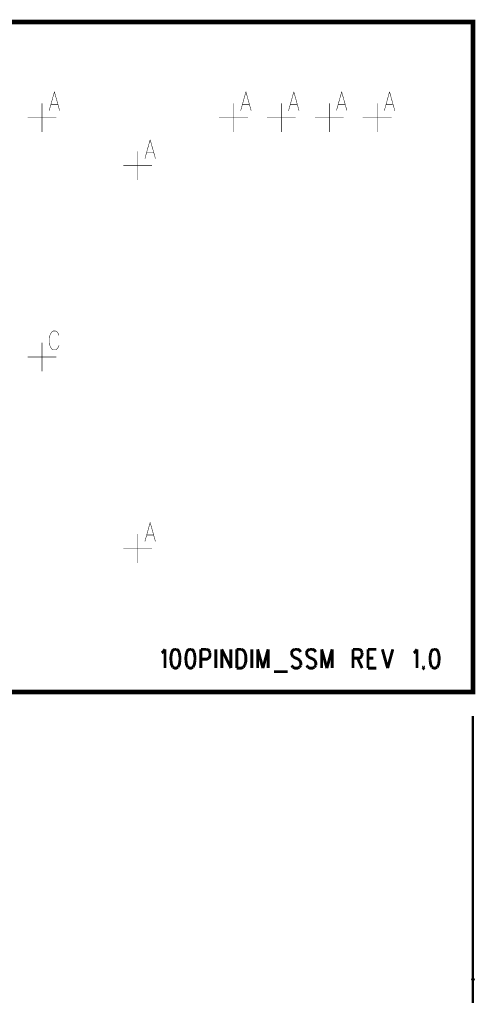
# Model space of a CAD drawing. Extents: x 0 to 34, y 0 to 22.
# Tile 10 of 30: x 14.9 to 15.8, y 10.6 to 12.7. Entities that reach past the tile are written whole.
import ezdxf

# ---------------------------------------------------------------- set-up
doc = ezdxf.new("R2010")
doc.units = 0
doc.header["$MEASUREMENT"] = 0
doc.layers.get('0').update_dxf_attribs({"linetype": 'CONTINUOUS'})
doc.layers.add('DD_PHO', color=7, linetype='CONTINUOUS')

# ---------------------------------------------------------------- blocks, each defined once
blk = doc.blocks.new('ROUND_5')
blk.add_circle((0, 0), 0.0025)

msp = doc.modelspace()

# ---------------------------------------------------------------- linework, layer by layer
at = {"layer": 'DD_PHO'}
for points, const_width in [([(10.92841021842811, 12.69998750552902), (15.8284102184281, 12.69998750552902), (15.8284102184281, 11.29998750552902), (10.92841021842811, 11.29998750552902), (10.92841021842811, 12.69998750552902)], 0.01), ([(14.9543202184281, 12.55436750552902), (14.94341021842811, 12.51498750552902)], 0.001), ([(14.9543202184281, 12.55436750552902), (14.9652302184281, 12.51498750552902)], 0.001), ([(15.35432021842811, 12.55436750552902), (15.3434102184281, 12.51498750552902)], 0.001), ([(15.35432021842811, 12.55436750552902), (15.3652302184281, 12.51498750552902)], 0.001), ([(15.4543202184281, 12.55436750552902), (15.44341021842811, 12.51498750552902)], 0.001), ([(15.4543202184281, 12.55436750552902), (15.4652302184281, 12.51498750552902)], 0.001), ([(15.5543202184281, 12.55436750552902), (15.5434102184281, 12.51498750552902)], 0.001), ([(15.5543202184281, 12.55436750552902), (15.56523021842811, 12.51498750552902)], 0.001), ([(15.6543202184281, 12.55436750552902), (15.6434102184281, 12.51498750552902)], 0.001), ([(15.6543202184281, 12.55436750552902), (15.66523021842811, 12.51498750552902)], 0.001), ([(14.92841021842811, 12.46998750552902), (14.92841021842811, 12.52998750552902)], 0.001), ([(15.3284102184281, 12.46998750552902), (15.3284102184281, 12.52998750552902)], 0.001), ([(15.42841021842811, 12.46998750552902), (15.42841021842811, 12.52998750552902)], 0.001), ([(15.5284102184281, 12.46998750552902), (15.5284102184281, 12.52998750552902)], 0.001), ([(15.6284102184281, 12.46998750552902), (15.6284102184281, 12.52998750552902)], 0.001), ([(14.9475002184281, 12.52811750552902), (14.9611402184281, 12.52811750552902)], 0.001), ([(15.3475002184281, 12.52811750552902), (15.3611402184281, 12.52811750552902)], 0.001), ([(15.4475002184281, 12.52811750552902), (15.4611402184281, 12.52811750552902)], 0.001), ([(15.54750021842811, 12.52811750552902), (15.5611402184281, 12.52811750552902)], 0.001), ([(15.6475002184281, 12.52811750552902), (15.6611402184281, 12.52811750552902)], 0.001), ([(14.8984102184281, 12.49998750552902), (14.95841021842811, 12.49998750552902)], 0.001), ([(15.2984102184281, 12.49998750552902), (15.35841021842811, 12.49998750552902)], 0.001), ([(15.3984102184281, 12.49998750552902), (15.45841021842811, 12.49998750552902)], 0.001), ([(15.49841021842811, 12.49998750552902), (15.5584102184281, 12.49998750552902)], 0.001), ([(15.5984102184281, 12.49998750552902), (15.6584102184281, 12.49998750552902)], 0.001), ([(15.1543202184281, 12.45436750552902), (15.1434102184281, 12.41498750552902)], 0.001), ([(15.1543202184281, 12.45436750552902), (15.16523021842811, 12.41498750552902)], 0.001), ([(15.1284102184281, 12.36998750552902), (15.1284102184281, 12.42998750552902)], 0.001), ([(15.1475002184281, 12.42811750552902), (15.1611402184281, 12.42811750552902)], 0.001), ([(15.0984102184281, 12.39998750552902), (15.1584102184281, 12.39998750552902)], 0.001), ([(14.9515902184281, 12.05436750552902), (14.9488602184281, 12.05248750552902), (14.9461402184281, 12.04873750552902), (14.9447702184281, 12.04498750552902), (14.94341021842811, 12.03936750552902)], 0.001), ([(14.94341021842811, 12.03936750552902), (14.94341021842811, 12.02998750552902), (14.9447702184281, 12.02436750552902)], 0.001), ([(14.9570502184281, 12.05436750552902), (14.9515902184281, 12.05436750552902)], 0.001), ([(14.9638602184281, 12.04498750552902), (14.9625002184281, 12.04873750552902), (14.9597702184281, 12.05248750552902), (14.9570502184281, 12.05436750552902)], 0.001), ([(14.92841021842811, 11.96998750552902), (14.92841021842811, 12.02998750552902)], 0.001), ([(14.9447702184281, 12.02436750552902), (14.9461402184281, 12.02061750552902)], 0.001), ([(14.9461402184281, 12.02061750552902), (14.9488602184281, 12.01686750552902)], 0.001), ([(14.9488602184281, 12.01686750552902), (14.9515902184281, 12.01498750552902), (14.9570502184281, 12.01498750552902), (14.9597702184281, 12.01686750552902)], 0.001), ([(14.9597702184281, 12.01686750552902), (14.9625002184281, 12.02061750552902)], 0.001), ([(14.9625002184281, 12.02061750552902), (14.9638602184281, 12.02436750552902)], 0.001), ([(14.8984102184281, 11.99998750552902), (14.95841021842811, 11.99998750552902)], 0.001), ([(15.1543202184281, 11.65436750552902), (15.1434102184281, 11.61498750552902)], 0.001), ([(15.1543202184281, 11.65436750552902), (15.16523021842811, 11.61498750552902)], 0.001), ([(15.1284102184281, 11.56998750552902), (15.1284102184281, 11.62998750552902)], 0.001), ([(15.1475002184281, 11.62811750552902), (15.1611402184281, 11.62811750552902)], 0.001), ([(15.0984102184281, 11.59998750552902), (15.1584102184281, 11.59998750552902)], 0.001), ([(15.17841021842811, 11.38186750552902), (15.18114021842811, 11.38373750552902), (15.1852302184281, 11.38936750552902)], 0.006), ([(15.1852302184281, 11.38936750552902), (15.1852302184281, 11.34998750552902)], 0.006), ([(15.1988602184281, 11.38186750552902), (15.1975002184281, 11.37248750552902), (15.1975002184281, 11.36686750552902)], 0.006), ([(15.20568021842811, 11.38936750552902), (15.2015902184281, 11.38748750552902), (15.1988602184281, 11.38186750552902)], 0.006), ([(15.20841021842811, 11.38936750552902), (15.20568021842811, 11.38936750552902)], 0.006), ([(15.2152302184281, 11.38186750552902), (15.2125002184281, 11.38748750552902), (15.20841021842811, 11.38936750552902)], 0.006), ([(15.2165902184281, 11.36686750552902), (15.2165902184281, 11.37248750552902), (15.2152302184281, 11.38186750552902)], 0.006), ([(15.2302302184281, 11.38186750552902), (15.2288602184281, 11.37248750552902), (15.2288602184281, 11.36686750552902)], 0.006), ([(15.2370502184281, 11.38936750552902), (15.2329602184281, 11.38748750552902), (15.2302302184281, 11.38186750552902)], 0.006), ([(15.23977021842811, 11.38936750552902), (15.2370502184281, 11.38936750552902)], 0.006), ([(15.2465902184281, 11.38186750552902), (15.2438602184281, 11.38748750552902), (15.23977021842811, 11.38936750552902)], 0.006), ([(15.2479602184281, 11.36686750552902), (15.2479602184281, 11.37248750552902), (15.2465902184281, 11.38186750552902)], 0.006), ([(15.26023021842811, 11.38936750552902), (15.26023021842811, 11.34998750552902)], 0.006), ([(15.26023021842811, 11.38936750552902), (15.2725002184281, 11.38936750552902)], 0.006), ([(15.2725002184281, 11.38936750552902), (15.2765902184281, 11.38748750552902), (15.27796021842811, 11.38561750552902)], 0.006), ([(15.2793202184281, 11.38186750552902), (15.2793202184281, 11.37623750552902), (15.27796021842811, 11.37248750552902), (15.2765902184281, 11.37061750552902)], 0.006), ([(15.27796021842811, 11.38561750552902), (15.2793202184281, 11.38186750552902)], 0.006), ([(15.29159021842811, 11.38936750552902), (15.29159021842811, 11.34998750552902)], 0.006), ([(15.30386021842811, 11.38936750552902), (15.30386021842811, 11.34998750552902)], 0.006), ([(15.30386021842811, 11.38936750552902), (15.3229602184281, 11.34998750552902)], 0.006), ([(15.3229602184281, 11.38936750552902), (15.3229602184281, 11.34998750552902)], 0.006), ([(15.33523021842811, 11.38936750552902), (15.33523021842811, 11.34998750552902)], 0.006), ([(15.33523021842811, 11.38936750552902), (15.3447702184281, 11.38936750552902)], 0.006), ([(15.3447702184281, 11.38936750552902), (15.3488602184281, 11.38748750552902), (15.3515902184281, 11.38373750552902), (15.3529602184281, 11.37998750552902), (15.35432021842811, 11.37436750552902)], 0.006), ([(15.3665902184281, 11.38936750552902), (15.3665902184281, 11.34998750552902)], 0.006), ([(15.3788602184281, 11.38936750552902), (15.3788602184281, 11.34998750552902)], 0.006), ([(15.3788602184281, 11.38936750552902), (15.3897702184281, 11.34998750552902)], 0.006), ([(15.40068021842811, 11.38936750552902), (15.3897702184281, 11.34998750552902)], 0.006), ([(15.40068021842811, 11.38936750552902), (15.40068021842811, 11.34998750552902)], 0.006), ([(15.4565902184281, 11.38936750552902), (15.4525002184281, 11.38748750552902), (15.44977021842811, 11.38373750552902), (15.44977021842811, 11.37998750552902), (15.4511402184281, 11.37623750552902), (15.4525002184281, 11.37436750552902)], 0.006), ([(15.4620502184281, 11.38936750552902), (15.4565902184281, 11.38936750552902)], 0.006), ([(15.46886021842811, 11.38373750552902), (15.4661402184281, 11.38748750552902), (15.4620502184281, 11.38936750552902)], 0.006), ([(15.4879602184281, 11.38936750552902), (15.48386021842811, 11.38748750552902), (15.4811402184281, 11.38373750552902), (15.4811402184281, 11.37998750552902), (15.4825002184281, 11.37623750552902), (15.48386021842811, 11.37436750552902)], 0.006), ([(15.4934102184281, 11.38936750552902), (15.4879602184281, 11.38936750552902)], 0.006), ([(15.5002302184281, 11.38373750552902), (15.4975002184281, 11.38748750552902), (15.4934102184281, 11.38936750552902)], 0.006), ([(15.5125002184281, 11.38936750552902), (15.5125002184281, 11.34998750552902)], 0.006), ([(15.5125002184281, 11.38936750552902), (15.5234102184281, 11.34998750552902)], 0.006), ([(15.53432021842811, 11.38936750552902), (15.5234102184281, 11.34998750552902)], 0.006), ([(15.53432021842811, 11.38936750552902), (15.53432021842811, 11.34998750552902)], 0.006), ([(15.5779602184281, 11.38936750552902), (15.5779602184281, 11.34998750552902)], 0.006), ([(15.5779602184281, 11.38936750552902), (15.5902302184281, 11.38936750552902)], 0.006), ([(15.5902302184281, 11.38936750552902), (15.5943202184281, 11.38748750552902), (15.59568021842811, 11.38561750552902)], 0.006), ([(15.59568021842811, 11.38561750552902), (15.5970502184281, 11.38186750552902)], 0.006), ([(15.5970502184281, 11.37811750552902), (15.59568021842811, 11.37436750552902)], 0.006), ([(15.5970502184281, 11.38186750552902), (15.5970502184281, 11.37811750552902)], 0.006), ([(15.6093202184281, 11.38936750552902), (15.6093202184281, 11.34998750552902)], 0.006), ([(15.6093202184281, 11.38936750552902), (15.6270502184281, 11.38936750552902)], 0.006), ([(15.6393202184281, 11.38936750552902), (15.65023021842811, 11.34998750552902)], 0.006), ([(15.6611402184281, 11.38936750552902), (15.65023021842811, 11.34998750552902)], 0.006), ([(15.7047702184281, 11.38186750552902), (15.7075002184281, 11.38373750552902), (15.7115902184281, 11.38936750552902)], 0.006), ([(15.7115902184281, 11.38936750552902), (15.7115902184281, 11.34998750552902)], 0.006), ([(15.7402302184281, 11.38186750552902), (15.7388602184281, 11.37248750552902), (15.7388602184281, 11.36686750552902)], 0.006), ([(15.7470502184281, 11.38936750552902), (15.7429602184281, 11.38748750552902), (15.7402302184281, 11.38186750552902)], 0.006), ([(15.7497702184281, 11.38936750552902), (15.7470502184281, 11.38936750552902)], 0.006), ([(15.7565902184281, 11.38186750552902), (15.7538602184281, 11.38748750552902), (15.7497702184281, 11.38936750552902)], 0.006), ([(15.7579602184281, 11.36686750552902), (15.7579602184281, 11.37248750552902), (15.7565902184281, 11.38186750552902)], 0.006), ([(15.1975002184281, 11.36686750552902), (15.1988602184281, 11.35748750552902), (15.2015902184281, 11.35186750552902)], 0.006), ([(15.2125002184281, 11.35186750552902), (15.2152302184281, 11.35748750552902), (15.2165902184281, 11.36686750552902)], 0.006), ([(15.2288602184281, 11.36686750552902), (15.2302302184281, 11.35748750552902), (15.2329602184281, 11.35186750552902)], 0.006), ([(15.2438602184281, 11.35186750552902), (15.2465902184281, 11.35748750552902), (15.2479602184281, 11.36686750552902)], 0.006), ([(15.2765902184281, 11.37061750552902), (15.2725002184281, 11.36873750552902), (15.26023021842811, 11.36873750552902)], 0.006), ([(15.3515902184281, 11.35561750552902), (15.3488602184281, 11.35186750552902)], 0.006), ([(15.3529602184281, 11.35936750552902), (15.3515902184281, 11.35561750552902)], 0.006), ([(15.35432021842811, 11.37436750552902), (15.35432021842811, 11.36498750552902), (15.3529602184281, 11.35936750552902)], 0.006), ([(15.4525002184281, 11.35186750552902), (15.44977021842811, 11.35561750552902)], 0.006), ([(15.4525002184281, 11.37436750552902), (15.45523021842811, 11.37248750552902), (15.4634102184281, 11.36873750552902), (15.4661402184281, 11.36686750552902)], 0.006), ([(15.4661402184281, 11.36686750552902), (15.4675002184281, 11.36498750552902), (15.46886021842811, 11.36123750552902), (15.46886021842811, 11.35561750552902)], 0.006), ([(15.46886021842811, 11.35561750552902), (15.4661402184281, 11.35186750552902)], 0.006), ([(15.48386021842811, 11.35186750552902), (15.4811402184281, 11.35561750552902)], 0.006), ([(15.48386021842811, 11.37436750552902), (15.4865902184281, 11.37248750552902), (15.4947702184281, 11.36873750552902), (15.4975002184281, 11.36686750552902)], 0.006), ([(15.4975002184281, 11.36686750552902), (15.49886021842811, 11.36498750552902), (15.5002302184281, 11.36123750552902), (15.5002302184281, 11.35561750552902)], 0.006), ([(15.5002302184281, 11.35561750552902), (15.4975002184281, 11.35186750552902)], 0.006), ([(15.5902302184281, 11.37061750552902), (15.5779602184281, 11.37061750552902)], 0.006), ([(15.5875002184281, 11.37061750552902), (15.5970502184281, 11.34998750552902)], 0.006), ([(15.59568021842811, 11.37436750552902), (15.5943202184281, 11.37248750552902), (15.5902302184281, 11.37061750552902)], 0.006), ([(15.6093202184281, 11.37061750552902), (15.62023021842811, 11.37061750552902)], 0.006), ([(15.7388602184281, 11.36686750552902), (15.7402302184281, 11.35748750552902), (15.7429602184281, 11.35186750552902)], 0.006), ([(15.7538602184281, 11.35186750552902), (15.7565902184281, 11.35748750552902), (15.7579602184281, 11.36686750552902)], 0.006), ([(15.2015902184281, 11.35186750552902), (15.20568021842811, 11.34998750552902), (15.20841021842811, 11.34998750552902), (15.2125002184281, 11.35186750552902)], 0.006), ([(15.2329602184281, 11.35186750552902), (15.2370502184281, 11.34998750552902), (15.23977021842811, 11.34998750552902), (15.2438602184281, 11.35186750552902)], 0.006), ([(15.3488602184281, 11.35186750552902), (15.3447702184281, 11.34998750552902), (15.33523021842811, 11.34998750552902)], 0.006), ([(15.4129602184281, 11.34248750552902), (15.4415902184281, 11.34248750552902)], 0.006), ([(15.4661402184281, 11.35186750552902), (15.4620502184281, 11.34998750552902), (15.4565902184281, 11.34998750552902), (15.4525002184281, 11.35186750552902)], 0.006), ([(15.4975002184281, 11.35186750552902), (15.4934102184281, 11.34998750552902), (15.4879602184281, 11.34998750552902), (15.48386021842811, 11.35186750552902)], 0.006), ([(15.6093202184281, 11.34998750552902), (15.6270502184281, 11.34998750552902)], 0.006), ([(15.72523021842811, 11.35373750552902), (15.7238602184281, 11.35186750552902)], 0.006), ([(15.7238602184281, 11.35186750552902), (15.72523021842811, 11.34998750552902), (15.7265902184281, 11.35186750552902)], 0.006), ([(15.7265902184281, 11.35186750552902), (15.72523021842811, 11.35373750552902)], 0.006), ([(15.7429602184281, 11.35186750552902), (15.7470502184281, 11.34998750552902), (15.7497702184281, 11.34998750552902), (15.7538602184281, 11.35186750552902)], 0.006), ([(15.8284102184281, 11.29998750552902), (15.8284402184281, 11.29998750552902)], 0.001), ([(15.8284102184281, 11.24998750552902), (15.8284102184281, 10.64998750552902)], 0.005)]:
    msp.add_lwpolyline(points, dxfattribs=dict(at, const_width=const_width))

# ---------------------------------------------------------------- block references
msp.add_blockref('ROUND_5', (15.8284102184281, 10.69998750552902), dxfattribs=at)

doc.saveas('drawing.dxf')
